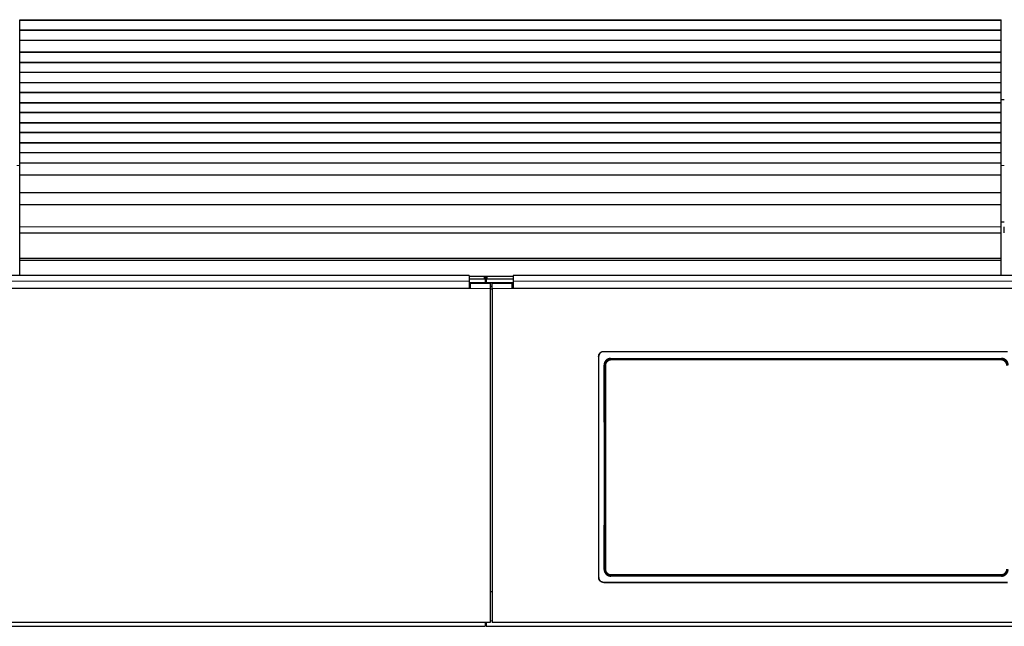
# Model space of a CAD drawing. Header units: inches. Extents: x 0 to 20790, y -12 to 14700.
# Tile 177 of 256: x 5058 to 6038, y 10877 to 11481. Entities that reach past the tile are written whole.
import ezdxf

# ---------------------------------------------------------------- set-up
doc = ezdxf.new("R2010")
doc.units = ezdxf.units.IN
doc.layers.add('1', color=7, linetype='Continuous', true_color=0xffffff)
doc.layers.add('254', color=7, linetype='Continuous', true_color=0xffffff)
doc.styles.add('latin_extended', font='simplex.shx')
doc.dimstyles.get("Standard").update_dxf_attribs({"dimtxt": 0.18, "dimasz": 0.18, "dimexe": 0.18, "dimexo": 0.0625, "dimgap": 0.09, "dimtad": 0, "dimtih": 1, "dimtoh": 1, "dimdec": 4, "dimzin": 0, "dimdsep": 46, "dimtxsty": 'Standard', "dimcen": 0.09, "dimadec": 0, "dimazin": 0, "dimtfac": 1, "dimtdec": 4, "dimtofl": 0, "dimtmove": 0, "dimatfit": 3, "dimfxl": 1, "dimtolj": 1, "dimtzin": 0, "dimarcsym": 0})

# ---------------------------------------------------------------- blocks, each defined once
blk = doc.blocks.new('_U12')
at = {"layer": '254', "color": 3, "linetype": 'Continuous', "lineweight": 13, "transparency": 16777216}
for p, q in [((1084.96, 11094.09), (1084.96, 8079.95)), ((8069.96, 9257.09), (8069.96, 8079.95)), ((1207.46, 8114.95), (7947.46, 8114.95))]:
    blk.add_line(p, q, dxfattribs=at)
at = {"layer": '254', "color": 3, "transparency": 16777216}
for points in [[(1207.46, 8135.36), (1207.46, 8094.53), (1084.96, 8114.95)], [(7947.46, 8094.53), (7947.46, 8135.36), (8069.96, 8114.95)]]:
    blk.add_solid(points, dxfattribs=at)
at = {"layer": 'Defpoints', "color": 0, "transparency": 16777216}
for p in [(1084.96, 11129.09), (8069.96, 9292.09), (8069.96, 8114.95)]:
    blk.add_point(p, dxfattribs=at)
at = {"layer": '254', "color": 2, "lineweight": 13, "transparency": 16777216, "insert": (4361.62, 8298.7), "char_height": 122.5, "attachment_point": 1, "style": 'latin_extended'}
blk.add_mtext('\\A1;6985', dxfattribs=at)

msp = doc.modelspace()

# ---------------------------------------------------------------- linework, layer by layer
at = {"layer": '1', "color": 2, "linetype": 'Continuous', "lineweight": 25}
for p, q in [((5058.456, 11480.445), (5058.456, 11481.161)), ((5058.456, 11480.195), (5058.456, 11480.445)), ((6035.456, 11480.445), (5058.456, 11480.445)), ((5058.456, 11470.695), (5058.456, 11480.195)), ((6035.456, 11480.195), (5058.456, 11480.195)), ((6035.456, 11480.445), (6035.456, 11481.161)), ((6035.456, 11480.195), (6035.456, 11480.445)), ((6035.456, 11470.695), (6035.456, 11480.195)), ((5058.456, 11470.445), (5058.456, 11470.695)), ((6035.456, 11470.695), (5058.456, 11470.695)), ((5058.456, 11460.445), (5058.456, 11470.445)), ((6035.456, 11470.445), (5058.456, 11470.445)), ((6035.456, 11470.445), (6035.456, 11470.695)), ((6035.456, 11460.445), (6035.456, 11470.445)), ((5058.456, 11448.695), (5058.456, 11460.445)), ((6035.456, 11460.445), (5058.456, 11460.445)), ((6035.456, 11448.695), (6035.456, 11460.445)), ((5058.456, 11448.445), (5058.456, 11448.695)), ((6035.456, 11448.695), (5058.456, 11448.695)), ((5058.456, 11438.445), (5058.456, 11448.445)), ((6035.456, 11448.445), (5058.456, 11448.445)), ((6035.456, 11448.445), (6035.456, 11448.695)), ((6035.456, 11438.445), (6035.456, 11448.445)), ((5058.456, 11438.195), (5058.456, 11438.445)), ((6035.456, 11438.445), (5058.456, 11438.445)), ((5058.456, 11428.695), (5058.456, 11438.195)), ((6035.456, 11438.195), (5058.456, 11438.195)), ((6035.456, 11438.195), (6035.456, 11438.445)), ((6035.456, 11428.695), (6035.456, 11438.195)), ((5058.456, 11428.445), (5058.456, 11428.695)), ((6035.456, 11428.695), (5058.456, 11428.695)), ((5058.456, 11418.445), (5058.456, 11428.445)), ((6035.456, 11428.445), (5058.456, 11428.445)), ((6035.456, 11428.445), (6035.456, 11428.695)), ((6035.456, 11418.445), (6035.456, 11428.445)), ((5058.456, 11418.195), (5058.456, 11418.445)), ((6035.456, 11418.445), (5058.456, 11418.445)), ((6035.456, 11418.195), (5058.456, 11418.195)), ((5058.456, 11408.695), (5058.456, 11418.195)), ((6035.456, 11418.195), (6035.456, 11418.445)), ((6035.456, 11408.695), (6035.456, 11418.195)), ((5058.456, 11408.445), (5058.456, 11408.695)), ((6035.456, 11408.695), (5058.456, 11408.695)), ((5058.456, 11398.445), (5058.456, 11408.445)), ((6035.456, 11408.445), (5058.456, 11408.445)), ((6035.456, 11408.445), (6035.456, 11408.695)), ((6035.456, 11398.445), (6035.456, 11408.445)), ((5058.456, 11398.195), (5058.456, 11398.445)), ((6035.456, 11398.445), (5058.456, 11398.445)), ((6035.456, 11398.195), (5058.456, 11398.195)), ((5058.456, 11388.695), (5058.456, 11398.195)), ((6035.455, 11401.592), (6038.452, 11401.592)), ((6035.456, 11398.195), (6035.456, 11398.445)), ((6035.456, 11388.695), (6035.456, 11398.195)), ((5058.456, 11388.445), (5058.456, 11388.695)), ((6035.456, 11388.695), (5058.456, 11388.695)), ((5058.456, 11378.445), (5058.456, 11388.445)), ((6035.456, 11388.445), (5058.456, 11388.445)), ((6035.456, 11388.445), (6035.456, 11388.695)), ((6035.456, 11378.445), (6035.456, 11388.445)), ((5058.456, 11378.195), (5058.456, 11378.445)), ((6035.456, 11378.445), (5058.456, 11378.445)), ((6035.456, 11378.195), (5058.456, 11378.195)), ((5058.456, 11368.695), (5058.456, 11378.195)), ((6035.456, 11378.195), (6035.456, 11378.445)), ((6035.456, 11368.695), (6035.456, 11378.195)), ((6035.456, 11368.695), (5058.456, 11368.695)), ((5058.456, 11368.445), (5058.456, 11368.695)), ((5058.456, 11358.445), (5058.456, 11368.445)), ((6035.456, 11368.445), (5058.456, 11368.445)), ((6035.456, 11368.445), (6035.456, 11368.695)), ((6035.456, 11358.445), (6035.456, 11368.445)), ((6035.456, 11358.445), (5058.456, 11358.445)), ((5058.456, 11358.195), (5058.456, 11358.445)), ((6035.456, 11358.195), (6035.456, 11358.445)), ((5058.456, 11348.695), (5058.456, 11358.195)), ((6035.456, 11358.195), (5058.456, 11358.195)), ((5058.456, 11348.445), (5058.456, 11348.695)), ((6035.456, 11348.695), (5058.456, 11348.695)), ((5058.456, 11338.445), (5058.456, 11348.445)), ((6035.456, 11348.445), (5058.456, 11348.445)), ((6035.456, 11348.695), (6035.456, 11358.195)), ((6035.456, 11348.445), (6035.456, 11348.695)), ((6035.456, 11338.445), (6035.456, 11348.445)), ((5058.456, 11338.195), (5058.456, 11338.445)), ((6035.456, 11338.445), (5058.456, 11338.445)), ((5058.456, 11326.462), (5058.456, 11338.195)), ((6035.456, 11338.195), (5058.456, 11338.195)), ((6035.456, 11338.195), (6035.456, 11338.445)), ((6035.456, 11326.462), (6035.456, 11338.195)), ((5058.456, 11308.65), (5058.456, 11326.462)), ((6035.456, 11326.462), (5058.456, 11326.462)), ((6035.456, 11308.65), (6035.456, 11326.462)), ((6035.456, 11308.65), (5058.456, 11308.65)), ((5058.456, 11296.69), (5058.456, 11308.65)), ((6035.456, 11296.69), (6035.456, 11308.65)), ((5058.456, 11274.827), (5058.456, 11296.69)), ((6035.456, 11296.69), (5058.456, 11296.69)), ((6035.456, 11274.827), (6035.456, 11296.69)), ((5058.456, 11269.107), (5058.456, 11274.827)), ((6038.455, 11279.592), (6035.452, 11279.592)), ((6035.456, 11269.107), (6035.456, 11274.827)), ((6038.456, 11269.107), (6038.456, 11274.827)), ((5058.456, 11243.565), (5058.456, 11269.107)), ((5058.456, 11269.107), (6035.456, 11269.107)), ((6035.456, 11243.565), (6035.456, 11269.107)), ((5058.456, 11241.3), (5058.456, 11243.565)), ((6035.456, 11243.565), (5058.456, 11243.565)), ((5058.456, 11226.359), (5058.456, 11241.3)), ((6035.456, 11241.3), (5058.456, 11241.3)), ((6035.456, 11241.3), (6035.456, 11243.565)), ((6035.456, 11226.359), (6035.456, 11241.3)), ((5505.706, 11226.359), (4922.706, 11226.359)), ((5505.706, 11226.359), (5505.706, 11220.986)), ((5520.706, 11225.555), (5505.706, 11225.555)), ((5520.706, 11222.957), (5505.706, 11222.957)), ((5523.096, 11225.449), (5521.325, 11225.449)), ((5521.706, 11225.055), (5521.706, 11222.457)), ((5522.714, 11223.7), (5521.706, 11223.7)), ((5521.706, 11222.457), (5521.706, 11219.253)), ((5522.706, 11222.457), (5522.706, 11225.055)), ((5522.706, 11222.457), (5522.706, 11219.253)), ((5549.706, 11225.555), (5523.706, 11225.555)), ((5549.706, 11222.957), (5523.706, 11222.957)), ((6132.706, 11226.359), (5549.706, 11226.359)), ((5549.706, 11226.359), (5549.706, 11220.986)), ((5506.706, 11213.467), (4921.706, 11213.467)), ((5505.706, 11213.472), (4922.706, 11213.472)), ((5521.706, 11219.253), (5505.702, 11219.253)), ((5505.706, 11220.986), (5505.706, 11213.472)), ((5506.706, 11215.547), (5505.706, 11215.547)), ((5526.706, 11218.547), (5506.706, 11218.547)), ((5506.706, 11218.547), (5506.706, 11213.467)), ((5522.706, 11219.253), (5521.706, 11219.253)), ((5549.708, 11219.253), (5522.706, 11219.253)), ((5526.706, 11218.547), (5526.706, 11213.467)), ((5528.706, 11215.547), (5526.706, 11215.547)), ((5526.706, 11213.467), (5526.706, 10881.098)), ((5548.706, 11218.547), (5528.706, 11218.547)), ((5528.706, 11213.467), (5528.706, 11218.547)), ((5528.706, 11213.467), (5528.706, 10881.098)), ((5548.706, 11213.467), (5548.706, 11218.547)), ((5549.706, 11215.547), (5548.706, 11215.547)), ((6133.706, 11213.467), (5548.706, 11213.467)), ((5549.706, 11220.986), (5549.706, 11213.472)), ((6132.706, 11213.472), (5549.706, 11213.472)), ((5634.706, 11145.989), (5634.706, 10925.916)), ((5639.706, 11150.965), (6041.706, 11150.965)), ((5639.706, 11150.66), (6041.706, 11150.66)), ((5646.62, 11143.902), (6035.792, 11143.902)), ((6035.729, 10927.247), (5646.683, 10927.247)), ((5639.706, 10921.205), (6041.706, 10921.205)), ((5639.706, 10920.935), (6041.706, 10920.935)), ((5528.706, 10911.495), (5526.706, 10911.495)), ((5526.706, 10881.098), (4901.706, 10881.098)), ((5521.706, 10881.097), (5521.706, 10877.511)), ((5521.706, 10880.511), (5522.706, 10880.511)), ((5522.706, 10881.097), (5522.706, 10877.511)), ((6153.706, 10881.098), (5528.706, 10881.098)), ((4901.706, 10877.511), (5521.706, 10877.511)), ((5522.706, 10877.511), (6153.706, 10877.511))]:
    msp.add_line(p, q, dxfattribs=at)
at = {"layer": '1', "color": 110, "linetype": 'Continuous', "lineweight": 13}
for p, q in [((6035.456, 11481.161), (5058.456, 11481.161)), ((5058.458, 11336.042), (5055.456, 11336.042)), ((6038.458, 11336.042), (6035.456, 11336.042)), ((6035.456, 11274.827), (5058.456, 11274.827)), ((5520.706, 11222.957), (5520.706, 11225.555)), ((5523.706, 11225.555), (5523.706, 11222.957)), ((5526.706, 11213.467), (5506.706, 11213.467)), ((5548.706, 11213.467), (5528.706, 11213.467)), ((5639.706, 11150.965), (5639.706, 11150.66)), ((5646.62, 11143.902), (5647.178, 11143.344)), ((5647.178, 11143.344), (6035.234, 11143.344)), ((5647.178, 11143.344), (5647.178, 11142.434)), ((6035.234, 11143.344), (6035.792, 11143.902)), ((6035.234, 11143.344), (6035.234, 11142.434)), ((5640.712, 11136.827), (5640.16, 11137.379)), ((6035.234, 11142.434), (5647.178, 11142.434)), ((5640.22, 10933.767), (5640.712, 10934.259)), ((5647.178, 10927.742), (5646.683, 10927.247)), ((5647.178, 10928.652), (6035.234, 10928.652)), ((5647.178, 10927.742), (5647.178, 10928.652)), ((6035.234, 10927.742), (5647.178, 10927.742)), ((6035.234, 10928.652), (6035.234, 10927.742)), ((6035.729, 10927.247), (6035.234, 10927.742)), ((5639.706, 10921.205), (5639.706, 10920.935)), ((5528.71, 10882.78), (5526.709, 10882.78))]:
    msp.add_line(p, q, dxfattribs=at)
at = {"layer": '1', "color": 2, "linetype": 'Continuous', "lineweight": 25}
for centre, major_axis, ratio, start_param, end_param in [((5520.706, 11225.055), (-1, 0), 0.5, 3.1415927, 4.712389), ((5520.706, 11222.457), (1, 0), 0.5, 0, 1.5707963), ((5523.706, 11225.055), (-1, 0), 0.5, 4.712389, 6.2831853), ((5523.706, 11222.457), (1, 0), 0.5, 1.5707963, 3.1415927), ((5577.528, 11028.932), (0, 1200), 0.0524078, 4.6330009, 4.8028843)]:
    msp.add_ellipse(centre, major_axis=major_axis, ratio=ratio, start_param=start_param, end_param=end_param, dxfattribs=at)
at = {"layer": '1', "color": 110, "linetype": 'Continuous', "lineweight": 13}
for centre, major_axis, ratio, start_param, end_param in [((5641.71, 11136.827), (1, 0.004), 0.0844733, 1.570421, 3.0890448), ((5578.099, 11035.543), (0, 1199), 0.0524078, 4.6278141, 4.7969639), ((5579.098, 11035.543), (0, 1200), 0.0523641, 4.6278141, 4.7969639), ((5641.71, 10934.259), (1, -0.004), 0.0844733, 3.1941405, 4.7127643)]:
    msp.add_ellipse(centre, major_axis=major_axis, ratio=ratio, start_param=start_param, end_param=end_param, dxfattribs=at)
for points, degree in [([(5505.706, 11220.986), (4922.706, 11220.986)], 1), ([(5526.706, 11213.003), (5527.372, 11213.003), (5528.039, 11213.003), (5528.706, 11213.003)], 3), ([(6132.706, 11220.986), (5549.706, 11220.986)], 1)]:
    msp.add_open_spline(points, degree=degree, dxfattribs=at)
at = {"layer": '1', "color": 2, "linetype": 'Continuous', "lineweight": 25}
for points, knots in [([(5634.706, 11145.989), (5634.706, 11146.154), (5634.714, 11146.316), (5634.746, 11146.64), (5634.794, 11146.96), (5634.873, 11147.275), (5634.932, 11147.47), (5634.945, 11147.509), (5634.97, 11147.587), (5634.984, 11147.626), (5635.025, 11147.742), (5635.055, 11147.818), (5635.149, 11148.044), (5635.288, 11148.337), (5635.456, 11148.615), (5635.592, 11148.818), (5635.639, 11148.885), (5635.712, 11148.983), (5635.737, 11149.016), (5635.787, 11149.08), (5635.813, 11149.112), (5635.944, 11149.271), (5636.054, 11149.392), (5636.284, 11149.621), (5636.525, 11149.839), (5636.787, 11150.033), (5636.958, 11150.146), (5636.992, 11150.169), (5637.062, 11150.213), (5637.097, 11150.234), (5637.203, 11150.297), (5637.274, 11150.338), (5637.491, 11150.453), (5637.785, 11150.591), (5638.092, 11150.701), (5638.326, 11150.772), (5638.405, 11150.794), (5638.565, 11150.834), (5638.645, 11150.852), (5638.888, 11150.9), (5639.212, 11150.948), (5639.541, 11150.965), (5639.706, 11150.965)], [0, 0, 0, 0, 0.0625, 0.0625, 0.125, 0.1875, 0.1875, 0.203125, 0.203125, 0.21875, 0.21875, 0.25, 0.25, 0.3125, 0.375, 0.375, 0.40625, 0.40625, 0.421875, 0.421875, 0.4375, 0.4375, 0.5, 0.5, 0.5625, 0.625, 0.625, 0.640625, 0.640625, 0.65625, 0.65625, 0.6875, 0.6875, 0.75, 0.8125, 0.8125, 0.84375, 0.84375, 0.875, 0.875, 0.9375, 1, 1, 1, 1]), ([(5639.706, 11150.66), (5639.541, 11150.66), (5639.377, 11150.652), (5639.052, 11150.62), (5638.73, 11150.573), (5638.414, 11150.494), (5638.217, 11150.435), (5638.178, 11150.423), (5638.1, 11150.397), (5638.061, 11150.384), (5637.945, 11150.342), (5637.868, 11150.313), (5637.641, 11150.219), (5637.346, 11150.08), (5637.067, 11149.914), (5636.863, 11149.779), (5636.763, 11149.709), (5636.664, 11149.634), (5636.6, 11149.584), (5636.567, 11149.558), (5636.408, 11149.428), (5636.287, 11149.319), (5636.056, 11149.09), (5635.837, 11148.85), (5635.642, 11148.589), (5635.528, 11148.419), (5635.506, 11148.385), (5635.462, 11148.316), (5635.44, 11148.281), (5635.376, 11148.176), (5635.336, 11148.105), (5635.22, 11147.889), (5635.081, 11147.596), (5634.971, 11147.291), (5634.899, 11147.058), (5634.877, 11146.979), (5634.837, 11146.82), (5634.819, 11146.74), (5634.77, 11146.499), (5634.722, 11146.176), (5634.706, 11145.849), (5634.706, 11145.685)], [0, 0, 0, 0, 0.0625, 0.0625, 0.125, 0.1875, 0.1875, 0.203125, 0.203125, 0.21875, 0.21875, 0.25, 0.25, 0.3125, 0.375, 0.375, 0.40625, 0.421875, 0.421875, 0.4375, 0.4375, 0.5, 0.5, 0.5625, 0.625, 0.625, 0.640625, 0.640625, 0.65625, 0.65625, 0.6875, 0.6875, 0.75, 0.8125, 0.8125, 0.84375, 0.84375, 0.875, 0.875, 0.9375, 1, 1, 1, 1]), ([(5646.62, 11143.902), (5646.405, 11143.902), (5646.191, 11143.891), (5645.769, 11143.849), (5645.559, 11143.818), (5645.143, 11143.734), (5644.937, 11143.683), (5644.682, 11143.605), (5644.631, 11143.588), (5644.529, 11143.554), (5644.478, 11143.537), (5644.327, 11143.482), (5644.227, 11143.443), (5643.933, 11143.32), (5643.55, 11143.137), (5643.188, 11142.918), (5642.923, 11142.739), (5642.837, 11142.678), (5642.708, 11142.581), (5642.666, 11142.549), (5642.582, 11142.482), (5642.54, 11142.449), (5642.335, 11142.278), (5642.178, 11142.134), (5641.881, 11141.832), (5641.74, 11141.675), (5641.474, 11141.346), (5641.348, 11141.174), (5641.201, 11140.951), (5641.173, 11140.906), (5641.116, 11140.815), (5641.033, 11140.678), (5640.956, 11140.539), (5640.808, 11140.257), (5640.63, 11139.873), (5640.49, 11139.474), (5640.4, 11139.169), (5640.372, 11139.066), (5640.334, 11138.91), (5640.322, 11138.858), (5640.299, 11138.754), (5640.288, 11138.701), (5640.238, 11138.44), (5640.178, 11138.018), (5640.159, 11137.593), (5640.16, 11137.379)], [0, 0, 0, 0, 0.0625, 0.0625, 0.125, 0.125, 0.1875, 0.1875, 0.203125, 0.203125, 0.21875, 0.21875, 0.25, 0.25, 0.3125, 0.375, 0.375, 0.40625, 0.40625, 0.421875, 0.421875, 0.4375, 0.4375, 0.5, 0.5, 0.5625, 0.5625, 0.625, 0.625, 0.640625, 0.640625, 0.65625, 0.6875, 0.6875, 0.75, 0.8125, 0.8125, 0.84375, 0.84375, 0.859375, 0.859375, 0.875, 0.875, 0.9375, 1, 1, 1, 1]), ([(6041.7, 11136.827), (6041.701, 11137.042), (6041.681, 11137.468), (6041.62, 11137.891), (6041.569, 11138.153), (6041.558, 11138.206), (6041.535, 11138.31), (6041.499, 11138.466), (6041.457, 11138.62), (6041.366, 11138.924), (6041.225, 11139.323), (6041.046, 11139.707), (6040.897, 11139.989), (6040.845, 11140.082), (6040.763, 11140.221), (6040.735, 11140.266), (6040.679, 11140.357), (6040.65, 11140.402), (6040.503, 11140.624), (6040.252, 11140.965), (6039.969, 11141.28), (6039.746, 11141.506), (6039.669, 11141.58), (6039.551, 11141.688), (6039.511, 11141.723), (6039.431, 11141.794), (6039.39, 11141.828), (6039.183, 11141.999), (6039.013, 11142.126), (6038.661, 11142.363), (6038.48, 11142.472), (6038.107, 11142.673), (6037.915, 11142.764), (6037.669, 11142.867), (6037.619, 11142.887), (6037.519, 11142.926), (6037.469, 11142.945), (6037.318, 11142.999), (6037.217, 11143.032), (6036.912, 11143.125), (6036.501, 11143.228), (6036.083, 11143.291), (6035.661, 11143.333), (6035.449, 11143.344), (6035.234, 11143.344)], [0, 0, 0, 0, 0.0625, 0.125, 0.125, 0.140625, 0.140625, 0.15625, 0.1875, 0.1875, 0.25, 0.3125, 0.3125, 0.34375, 0.34375, 0.359375, 0.359375, 0.375, 0.375, 0.4375, 0.5, 0.5, 0.53125, 0.53125, 0.546875, 0.546875, 0.5625, 0.5625, 0.625, 0.625, 0.6875, 0.6875, 0.75, 0.75, 0.765625, 0.765625, 0.78125, 0.78125, 0.8125, 0.8125, 0.875, 0.9375, 0.9375, 1, 1, 1, 1]), ([(6042.251, 11137.379), (6042.252, 11137.593), (6042.243, 11137.805), (6042.204, 11138.226), (6042.174, 11138.435), (6042.095, 11138.85), (6042.045, 11139.056), (6041.97, 11139.311), (6041.954, 11139.362), (6041.921, 11139.463), (6041.904, 11139.514), (6041.852, 11139.666), (6041.814, 11139.766), (6041.694, 11140.061), (6041.517, 11140.445), (6041.303, 11140.81), (6041.128, 11141.075), (6041.068, 11141.163), (6040.974, 11141.292), (6040.942, 11141.335), (6040.877, 11141.419), (6040.844, 11141.462), (6040.676, 11141.67), (6040.534, 11141.829), (6040.237, 11142.131), (6040.081, 11142.274), (6039.756, 11142.545), (6039.586, 11142.672), (6039.366, 11142.822), (6039.321, 11142.852), (6039.231, 11142.909), (6039.185, 11142.938), (6039.048, 11143.021), (6038.955, 11143.075), (6038.674, 11143.227), (6038.292, 11143.41), (6037.893, 11143.554), (6037.588, 11143.648), (6037.485, 11143.677), (6037.33, 11143.716), (6037.278, 11143.729), (6037.173, 11143.753), (6037.121, 11143.764), (6036.858, 11143.817), (6036.435, 11143.88), (6036.007, 11143.902), (6035.792, 11143.902)], [0, 0, 0, 0, 0.0625, 0.0625, 0.125, 0.125, 0.1875, 0.1875, 0.203125, 0.203125, 0.21875, 0.21875, 0.25, 0.25, 0.3125, 0.375, 0.375, 0.40625, 0.40625, 0.421875, 0.421875, 0.4375, 0.4375, 0.5, 0.5, 0.5625, 0.5625, 0.625, 0.625, 0.640625, 0.640625, 0.65625, 0.65625, 0.6875, 0.6875, 0.75, 0.8125, 0.8125, 0.84375, 0.84375, 0.859375, 0.859375, 0.875, 0.875, 0.9375, 1, 1, 1, 1]), ([(5640.22, 10933.767), (5640.219, 10933.552), (5640.228, 10933.34), (5640.268, 10932.919), (5640.298, 10932.709), (5640.377, 10932.295), (5640.427, 10932.089), (5640.503, 10931.834), (5640.518, 10931.783), (5640.551, 10931.681), (5640.568, 10931.631), (5640.621, 10931.479), (5640.659, 10931.379), (5640.779, 10931.084), (5640.957, 10930.7), (5641.171, 10930.336), (5641.346, 10930.07), (5641.406, 10929.983), (5641.501, 10929.854), (5641.533, 10929.811), (5641.598, 10929.726), (5641.631, 10929.684), (5641.799, 10929.476), (5641.941, 10929.317), (5642.239, 10929.016), (5642.394, 10928.873), (5642.72, 10928.602), (5642.889, 10928.475), (5643.11, 10928.325), (5643.155, 10928.296), (5643.245, 10928.238), (5643.291, 10928.209), (5643.428, 10928.126), (5643.521, 10928.073), (5643.802, 10927.921), (5644.184, 10927.738), (5644.583, 10927.594), (5644.888, 10927.501), (5644.99, 10927.472), (5645.146, 10927.432), (5645.198, 10927.42), (5645.302, 10927.396), (5645.355, 10927.385), (5645.618, 10927.332), (5646.04, 10927.269), (5646.468, 10927.247), (5646.683, 10927.247)], [0, 0, 0, 0, 0.0625, 0.0625, 0.125, 0.125, 0.1875, 0.1875, 0.203125, 0.203125, 0.21875, 0.21875, 0.25, 0.25, 0.3125, 0.375, 0.375, 0.40625, 0.40625, 0.421875, 0.421875, 0.4375, 0.4375, 0.5, 0.5, 0.5625, 0.5625, 0.625, 0.625, 0.640625, 0.640625, 0.65625, 0.65625, 0.6875, 0.6875, 0.75, 0.8125, 0.8125, 0.84375, 0.84375, 0.859375, 0.859375, 0.875, 0.875, 0.9375, 1, 1, 1, 1]), ([(5640.712, 10934.259), (5640.711, 10934.044), (5640.73, 10933.618), (5640.791, 10933.195), (5640.842, 10932.933), (5640.853, 10932.88), (5640.876, 10932.776), (5640.913, 10932.62), (5640.955, 10932.466), (5641.046, 10932.162), (5641.186, 10931.763), (5641.365, 10931.379), (5641.514, 10931.097), (5641.566, 10931.004), (5641.648, 10930.865), (5641.676, 10930.82), (5641.733, 10930.729), (5641.762, 10930.684), (5641.908, 10930.462), (5642.159, 10930.121), (5642.442, 10929.806), (5642.666, 10929.58), (5642.742, 10929.506), (5642.86, 10929.398), (5642.9, 10929.363), (5642.981, 10929.292), (5643.022, 10929.258), (5643.228, 10929.087), (5643.399, 10928.96), (5643.75, 10928.723), (5643.932, 10928.614), (5644.304, 10928.413), (5644.496, 10928.322), (5644.743, 10928.219), (5644.792, 10928.199), (5644.892, 10928.16), (5644.942, 10928.141), (5645.093, 10928.087), (5645.195, 10928.054), (5645.5, 10927.961), (5645.91, 10927.858), (5646.328, 10927.795), (5646.75, 10927.753), (5646.963, 10927.742), (5647.178, 10927.742)], [0, 0, 0, 0, 0.0625, 0.125, 0.125, 0.140625, 0.140625, 0.15625, 0.1875, 0.1875, 0.25, 0.3125, 0.3125, 0.34375, 0.34375, 0.359375, 0.359375, 0.375, 0.375, 0.4375, 0.5, 0.5, 0.53125, 0.53125, 0.546875, 0.546875, 0.5625, 0.5625, 0.625, 0.625, 0.6875, 0.6875, 0.75, 0.75, 0.765625, 0.765625, 0.78125, 0.78125, 0.8125, 0.8125, 0.875, 0.9375, 0.9375, 1, 1, 1, 1]), ([(6035.729, 10927.247), (6035.944, 10927.247), (6036.157, 10927.258), (6036.579, 10927.3), (6036.789, 10927.331), (6037.204, 10927.414), (6037.41, 10927.466), (6037.665, 10927.544), (6037.716, 10927.56), (6037.818, 10927.594), (6037.869, 10927.612), (6038.02, 10927.666), (6038.12, 10927.705), (6038.414, 10927.828), (6038.797, 10928.011), (6039.16, 10928.23), (6039.424, 10928.408), (6039.511, 10928.469), (6039.639, 10928.565), (6039.681, 10928.598), (6039.765, 10928.664), (6039.807, 10928.698), (6040.013, 10928.869), (6040.169, 10929.012), (6040.467, 10929.314), (6040.608, 10929.471), (6040.875, 10929.8), (6041, 10929.971), (6041.147, 10930.194), (6041.176, 10930.239), (6041.233, 10930.33), (6041.316, 10930.467), (6041.394, 10930.606), (6041.542, 10930.888), (6041.72, 10931.271), (6041.86, 10931.671), (6041.951, 10931.976), (6041.979, 10932.079), (6042.017, 10932.234), (6042.029, 10932.287), (6042.052, 10932.391), (6042.063, 10932.443), (6042.113, 10932.705), (6042.174, 10933.127), (6042.193, 10933.553), (6042.192, 10933.767)], [0, 0, 0, 0, 0.0625, 0.0625, 0.125, 0.125, 0.1875, 0.1875, 0.203125, 0.203125, 0.21875, 0.21875, 0.25, 0.25, 0.3125, 0.375, 0.375, 0.40625, 0.40625, 0.421875, 0.421875, 0.4375, 0.4375, 0.5, 0.5, 0.5625, 0.5625, 0.625, 0.625, 0.640625, 0.640625, 0.65625, 0.6875, 0.6875, 0.75, 0.8125, 0.8125, 0.84375, 0.84375, 0.859375, 0.859375, 0.875, 0.875, 0.9375, 1, 1, 1, 1]), ([(5634.706, 10926.186), (5634.706, 10926.021), (5634.714, 10925.858), (5634.746, 10925.534), (5634.794, 10925.214), (5634.873, 10924.898), (5634.932, 10924.703), (5634.945, 10924.664), (5634.97, 10924.586), (5634.984, 10924.547), (5635.025, 10924.431), (5635.055, 10924.355), (5635.149, 10924.129), (5635.288, 10923.835), (5635.456, 10923.557), (5635.592, 10923.354), (5635.639, 10923.287), (5635.712, 10923.188), (5635.737, 10923.156), (5635.787, 10923.091), (5635.813, 10923.059), (5635.944, 10922.9), (5636.054, 10922.78), (5636.284, 10922.55), (5636.525, 10922.332), (5636.787, 10922.138), (5636.958, 10922.024), (5636.992, 10922.002), (5637.062, 10921.958), (5637.097, 10921.936), (5637.203, 10921.873), (5637.274, 10921.832), (5637.491, 10921.717), (5637.785, 10921.578), (5638.092, 10921.469), (5638.326, 10921.397), (5638.405, 10921.375), (5638.565, 10921.335), (5638.645, 10921.317), (5638.888, 10921.269), (5639.212, 10921.221), (5639.541, 10921.205), (5639.706, 10921.205)], [0, 0, 0, 0, 0.0625, 0.0625, 0.125, 0.1875, 0.1875, 0.203125, 0.203125, 0.21875, 0.21875, 0.25, 0.25, 0.3125, 0.375, 0.375, 0.40625, 0.40625, 0.421875, 0.421875, 0.4375, 0.4375, 0.5, 0.5, 0.5625, 0.625, 0.625, 0.640625, 0.640625, 0.65625, 0.65625, 0.6875, 0.6875, 0.75, 0.8125, 0.8125, 0.84375, 0.84375, 0.875, 0.875, 0.9375, 1, 1, 1, 1]), ([(5639.706, 10920.935), (5639.541, 10920.935), (5639.377, 10920.944), (5639.052, 10920.975), (5638.73, 10921.023), (5638.414, 10921.102), (5638.217, 10921.161), (5638.178, 10921.173), (5638.1, 10921.199), (5638.061, 10921.212), (5637.945, 10921.254), (5637.868, 10921.283), (5637.641, 10921.377), (5637.346, 10921.516), (5637.067, 10921.682), (5636.863, 10921.818), (5636.763, 10921.888), (5636.664, 10921.962), (5636.6, 10922.013), (5636.567, 10922.039), (5636.408, 10922.169), (5636.287, 10922.278), (5636.056, 10922.508), (5635.837, 10922.748), (5635.642, 10923.009), (5635.528, 10923.179), (5635.506, 10923.213), (5635.462, 10923.282), (5635.44, 10923.317), (5635.376, 10923.423), (5635.336, 10923.494), (5635.22, 10923.709), (5635.081, 10924.003), (5634.971, 10924.308), (5634.899, 10924.542), (5634.877, 10924.621), (5634.837, 10924.779), (5634.819, 10924.86), (5634.77, 10925.101), (5634.722, 10925.425), (5634.706, 10925.752), (5634.706, 10925.916)], [0, 0, 0, 0, 0.0625, 0.0625, 0.125, 0.1875, 0.1875, 0.203125, 0.203125, 0.21875, 0.21875, 0.25, 0.25, 0.3125, 0.375, 0.375, 0.40625, 0.421875, 0.421875, 0.4375, 0.4375, 0.5, 0.5, 0.5625, 0.625, 0.625, 0.640625, 0.640625, 0.65625, 0.65625, 0.6875, 0.6875, 0.75, 0.8125, 0.8125, 0.84375, 0.84375, 0.875, 0.875, 0.9375, 1, 1, 1, 1])]:
    msp.add_open_spline(points, degree=3, knots=knots, dxfattribs=at)
at = {"layer": '1', "color": 110, "linetype": 'Continuous', "lineweight": 13}
for points, knots in [([(5647.178, 11143.344), (5646.963, 11143.344), (5646.535, 11143.322), (5646.113, 11143.259), (5645.85, 11143.206), (5645.797, 11143.194), (5645.693, 11143.171), (5645.537, 11143.133), (5645.383, 11143.09), (5645.079, 11142.997), (5644.681, 11142.853), (5644.298, 11142.67), (5644.064, 11142.543), (5644.017, 11142.517), (5643.924, 11142.464), (5643.878, 11142.437), (5643.74, 11142.354), (5643.65, 11142.296), (5643.386, 11142.117), (5643.047, 11141.862), (5642.735, 11141.577), (5642.512, 11141.35), (5642.439, 11141.273), (5642.332, 11141.154), (5642.297, 11141.114), (5642.228, 11141.032), (5642.194, 11140.991), (5642.025, 11140.783), (5641.9, 11140.611), (5641.667, 11140.258), (5641.452, 11139.894), (5641.273, 11139.51), (5641.173, 11139.263), (5641.153, 11139.213), (5641.116, 11139.113), (5641.097, 11139.063), (5641.044, 11138.911), (5641.011, 11138.81), (5640.921, 11138.505), (5640.82, 11138.094), (5640.76, 11137.676), (5640.721, 11137.254), (5640.711, 11137.042), (5640.712, 11136.827)], [0, 0, 0, 0, 0.0625, 0.125, 0.125, 0.140625, 0.140625, 0.15625, 0.1875, 0.1875, 0.25, 0.3125, 0.3125, 0.328125, 0.328125, 0.34375, 0.34375, 0.375, 0.375, 0.4375, 0.5, 0.5, 0.53125, 0.53125, 0.546875, 0.546875, 0.5625, 0.5625, 0.625, 0.625, 0.6875, 0.75, 0.75, 0.765625, 0.765625, 0.78125, 0.78125, 0.8125, 0.8125, 0.875, 0.9375, 0.9375, 1, 1, 1, 1]), ([(5647.178, 11142.434), (5646.996, 11142.434), (5646.634, 11142.416), (5646.275, 11142.362), (5646.052, 11142.317), (5646.008, 11142.308), (5645.92, 11142.288), (5645.876, 11142.277), (5645.744, 11142.244), (5645.657, 11142.219), (5645.4, 11142.14), (5645.063, 11142.018), (5644.738, 11141.863), (5644.54, 11141.755), (5644.5, 11141.733), (5644.422, 11141.688), (5644.383, 11141.665), (5644.266, 11141.594), (5644.19, 11141.545), (5643.966, 11141.394), (5643.68, 11141.178), (5643.416, 11140.935), (5643.227, 11140.743), (5643.135, 11140.645), (5643.046, 11140.543), (5642.987, 11140.474), (5642.959, 11140.439), (5642.816, 11140.262), (5642.71, 11140.117), (5642.514, 11139.817), (5642.333, 11139.509), (5642.182, 11139.183), (5642.098, 11138.974), (5642.081, 11138.932), (5642.049, 11138.848), (5642.034, 11138.805), (5641.989, 11138.677), (5641.962, 11138.591), (5641.885, 11138.332), (5641.801, 11137.984), (5641.751, 11137.63), (5641.726, 11137.363), (5641.717, 11137.228), (5641.712, 11137.093), (5641.71, 11137.003), (5641.71, 11136.957), (5641.71, 11136.912)], [0, 0, 0, 0, 0.0625, 0.125, 0.125, 0.140625, 0.140625, 0.15625, 0.15625, 0.1875, 0.1875, 0.25, 0.3125, 0.3125, 0.328125, 0.328125, 0.34375, 0.34375, 0.375, 0.375, 0.4375, 0.5, 0.5, 0.53125, 0.546875, 0.546875, 0.5625, 0.5625, 0.625, 0.625, 0.6875, 0.75, 0.75, 0.765625, 0.765625, 0.78125, 0.78125, 0.8125, 0.8125, 0.875, 0.9375, 0.9375, 0.96875, 0.984375, 0.984375, 1, 1, 1, 1]), ([(6035.234, 11142.434), (6035.325, 11142.434), (6035.416, 11142.432), (6035.597, 11142.423), (6035.687, 11142.416), (6035.956, 11142.389), (6036.31, 11142.336), (6036.659, 11142.248), (6036.917, 11142.169), (6037.003, 11142.141), (6037.131, 11142.095), (6037.173, 11142.079), (6037.258, 11142.046), (6037.3, 11142.029), (6037.508, 11141.941), (6037.671, 11141.864), (6037.986, 11141.693), (6038.139, 11141.601), (6038.437, 11141.4), (6038.581, 11141.292), (6038.755, 11141.147), (6038.79, 11141.117), (6038.858, 11141.058), (6038.959, 11140.967), (6039.056, 11140.874), (6039.245, 11140.682), (6039.483, 11140.415), (6039.695, 11140.125), (6039.819, 11139.937), (6039.843, 11139.899), (6039.891, 11139.822), (6039.914, 11139.784), (6039.983, 11139.666), (6040.027, 11139.587), (6040.153, 11139.348), (6040.303, 11139.023), (6040.422, 11138.686), (6040.498, 11138.428), (6040.522, 11138.341), (6040.554, 11138.21), (6040.564, 11138.166), (6040.583, 11138.078), (6040.592, 11138.033), (6040.635, 11137.811), (6040.686, 11137.454), (6040.702, 11137.093), (6040.701, 11136.912)], [0, 0, 0, 0, 0.03125, 0.03125, 0.0625, 0.0625, 0.125, 0.1875, 0.1875, 0.21875, 0.21875, 0.234375, 0.234375, 0.25, 0.25, 0.3125, 0.3125, 0.375, 0.375, 0.4375, 0.4375, 0.453125, 0.453125, 0.46875, 0.5, 0.5, 0.5625, 0.625, 0.625, 0.640625, 0.640625, 0.65625, 0.65625, 0.6875, 0.6875, 0.75, 0.8125, 0.8125, 0.84375, 0.84375, 0.859375, 0.859375, 0.875, 0.875, 0.9375, 1, 1, 1, 1]), ([(5641.71, 10934.174), (5641.709, 10933.993), (5641.726, 10933.632), (5641.776, 10933.275), (5641.819, 10933.053), (5641.828, 10933.008), (5641.848, 10932.92), (5641.858, 10932.876), (5641.89, 10932.745), (5641.913, 10932.658), (5641.99, 10932.4), (5642.108, 10932.063), (5642.259, 10931.738), (5642.384, 10931.498), (5642.428, 10931.42), (5642.497, 10931.302), (5642.52, 10931.264), (5642.568, 10931.187), (5642.593, 10931.149), (5642.716, 10930.961), (5642.928, 10930.671), (5643.167, 10930.404), (5643.356, 10930.212), (5643.453, 10930.119), (5643.554, 10930.028), (5643.622, 10929.969), (5643.656, 10929.939), (5643.831, 10929.794), (5643.975, 10929.686), (5644.272, 10929.485), (5644.425, 10929.393), (5644.741, 10929.222), (5644.903, 10929.144), (5645.112, 10929.057), (5645.154, 10929.04), (5645.238, 10929.007), (5645.281, 10928.991), (5645.409, 10928.945), (5645.494, 10928.917), (5645.753, 10928.838), (5646.101, 10928.75), (5646.456, 10928.697), (5646.725, 10928.67), (5646.815, 10928.663), (5646.996, 10928.654), (5647.087, 10928.652), (5647.178, 10928.652)], [0, 0, 0, 0, 0.0625, 0.125, 0.125, 0.140625, 0.140625, 0.15625, 0.15625, 0.1875, 0.1875, 0.25, 0.3125, 0.3125, 0.34375, 0.34375, 0.359375, 0.359375, 0.375, 0.375, 0.4375, 0.5, 0.5, 0.53125, 0.546875, 0.546875, 0.5625, 0.5625, 0.625, 0.625, 0.6875, 0.6875, 0.75, 0.75, 0.765625, 0.765625, 0.78125, 0.78125, 0.8125, 0.8125, 0.875, 0.9375, 0.9375, 0.96875, 0.96875, 1, 1, 1, 1]), ([(6035.234, 10927.742), (6035.449, 10927.742), (6035.876, 10927.764), (6036.299, 10927.827), (6036.562, 10927.88), (6036.614, 10927.892), (6036.719, 10927.915), (6036.875, 10927.953), (6037.028, 10927.996), (6037.333, 10928.089), (6037.731, 10928.233), (6038.113, 10928.416), (6038.348, 10928.543), (6038.395, 10928.569), (6038.487, 10928.622), (6038.533, 10928.649), (6038.671, 10928.732), (6038.761, 10928.79), (6039.026, 10928.969), (6039.365, 10929.224), (6039.676, 10929.509), (6039.9, 10929.736), (6039.973, 10929.813), (6040.079, 10929.932), (6040.114, 10929.972), (6040.184, 10930.054), (6040.218, 10930.095), (6040.386, 10930.303), (6040.512, 10930.475), (6040.745, 10930.828), (6040.959, 10931.192), (6041.138, 10931.576), (6041.239, 10931.823), (6041.258, 10931.873), (6041.296, 10931.973), (6041.314, 10932.023), (6041.367, 10932.175), (6041.4, 10932.276), (6041.491, 10932.581), (6041.591, 10932.992), (6041.651, 10933.41), (6041.691, 10933.832), (6041.701, 10934.044), (6041.7, 10934.259)], [0, 0, 0, 0, 0.0625, 0.125, 0.125, 0.140625, 0.140625, 0.15625, 0.1875, 0.1875, 0.25, 0.3125, 0.3125, 0.328125, 0.328125, 0.34375, 0.34375, 0.375, 0.375, 0.4375, 0.5, 0.5, 0.53125, 0.53125, 0.546875, 0.546875, 0.5625, 0.5625, 0.625, 0.625, 0.6875, 0.75, 0.75, 0.765625, 0.765625, 0.78125, 0.78125, 0.8125, 0.8125, 0.875, 0.9375, 0.9375, 1, 1, 1, 1]), ([(6040.701, 10934.174), (6040.701, 10934.129), (6040.701, 10934.083), (6040.699, 10933.993), (6040.695, 10933.858), (6040.686, 10933.723), (6040.661, 10933.456), (6040.61, 10933.102), (6040.526, 10932.754), (6040.45, 10932.495), (6040.422, 10932.409), (6040.378, 10932.281), (6040.362, 10932.238), (6040.33, 10932.154), (6040.314, 10932.112), (6040.229, 10931.903), (6040.079, 10931.577), (6039.897, 10931.269), (6039.701, 10930.969), (6039.595, 10930.824), (6039.453, 10930.647), (6039.424, 10930.612), (6039.365, 10930.543), (6039.277, 10930.441), (6039.184, 10930.343), (6038.995, 10930.151), (6038.732, 10929.908), (6038.445, 10929.692), (6038.221, 10929.541), (6038.145, 10929.492), (6038.029, 10929.421), (6037.99, 10929.398), (6037.911, 10929.353), (6037.872, 10929.331), (6037.673, 10929.223), (6037.349, 10929.068), (6037.012, 10928.946), (6036.754, 10928.867), (6036.667, 10928.842), (6036.536, 10928.809), (6036.492, 10928.798), (6036.403, 10928.778), (6036.359, 10928.769), (6036.136, 10928.724), (6035.778, 10928.67), (6035.416, 10928.652), (6035.234, 10928.652)], [0, 0, 0, 0, 0.015625, 0.015625, 0.03125, 0.0625, 0.0625, 0.125, 0.1875, 0.1875, 0.21875, 0.21875, 0.234375, 0.234375, 0.25, 0.25, 0.3125, 0.375, 0.375, 0.4375, 0.4375, 0.453125, 0.453125, 0.46875, 0.5, 0.5, 0.5625, 0.625, 0.625, 0.65625, 0.65625, 0.671875, 0.671875, 0.6875, 0.6875, 0.75, 0.8125, 0.8125, 0.84375, 0.84375, 0.859375, 0.859375, 0.875, 0.875, 0.9375, 1, 1, 1, 1])]:
    msp.add_open_spline(points, degree=3, knots=knots, dxfattribs=at)

# ---------------------------------------------------------------- dimensions: what is measured, and where the dimension line sits
at = {"layer": '254', "color": 2, "linetype": 'Continuous', "lineweight": 13}
dim = msp.add_linear_dim(base=(8069.956, 8114.946), p1=(1084.956, 11129.092), p2=(8069.956, 9292.092), dimstyle='Standard', override={"dimscale": 35, "dimtxt": 3.5, "dimasz": 3.5, "dimexe": 1, "dimexo": 1, "dimgap": 1.75, "dimtad": 1, "dimtih": 1, "dimtoh": 0, "dimdec": 2, "dimlfac": 1, "dimzin": 8, "dimdsep": 46, "dimlunit": 2, "dimtxsty": 'latin_extended', "dimsah": 1, "dimse1": 0, "dimse2": 0, "dimsd1": 0, "dimsd2": 0, "dimclrd": 3, "dimclre": 3, "dimclrt": 2, "dimtol": 0, "dimtm": -0.1, "dimtfac": 0.714286, "dimtdec": 3, "dimtofl": 1, "dimtmove": 0, "dimtzin": 8, "dimlwd": 13, "dimlwe": 13}, dxfattribs=at)
dim.commit()
dim.dimension.update_dxf_attribs({"geometry": '_U12', "text_midpoint": (4577.456, 8114.946), "dimtype": 160})

doc.saveas('drawing.dxf')
